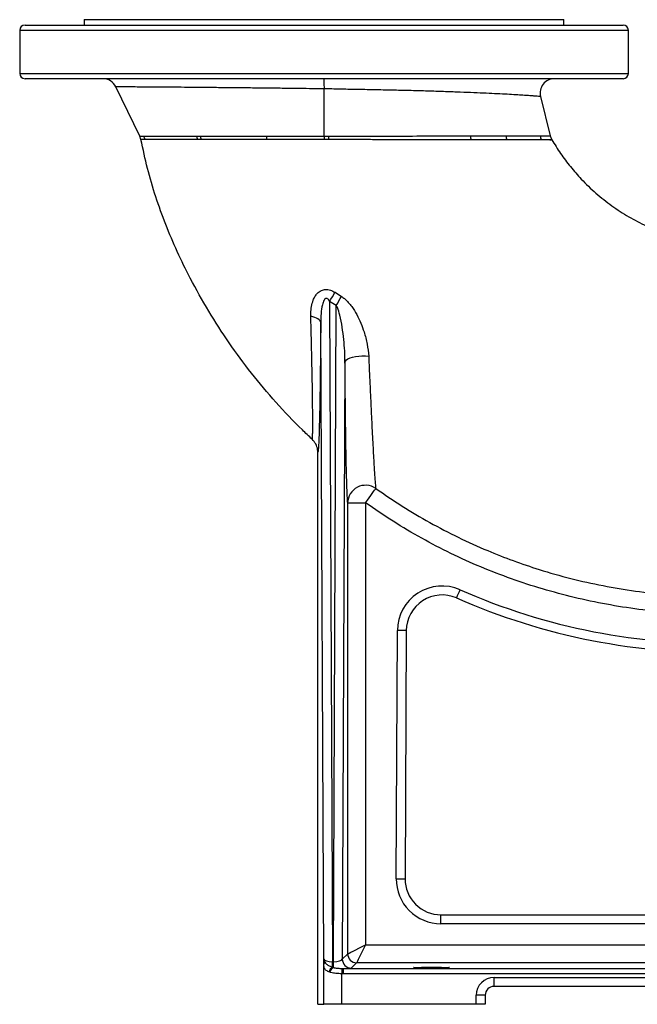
# Model space of a CAD drawing. Header units: millimetres. Extents: x 1556 to 4262, y 988 to 5170.
# Tile 1 of 18: x 1556 to 2246, y 988 to 2088. Entities that reach past the tile are written whole.
import ezdxf

# ---------------------------------------------------------------- set-up
doc = ezdxf.new("R2010")
doc.units = ezdxf.units.MM
doc.header["$LTSCALE"] = 2

msp = doc.modelspace()

# ---------------------------------------------------------------- linework, layer by layer
at = {"color": 7, "linetype": 'Continuous', "lineweight": 25}
for p, q in [((1562, 2082.5), (2230, 2082.5)), ((1628, 2088.5), (1628, 2082.5)), ((1628, 2088.5), (1896, 2088.5)), ((1896, 2088.5), (2164, 2088.5)), ((2164, 2082.5), (2164, 2088.5)), ((1556, 2076.5), (1556, 2028.5)), ((2236, 2028.5), (2236, 2076.5)), ((1896, 2022.5), (1562, 2022.5)), ((1690.2, 1958.3), (1663.4, 2013.5)), ((2230, 2022.5), (1896, 2022.5)), ((1896, 2011.2), (1896, 2011.2)), ((1896, 1958.3), (1896, 2011.2)), ((2137.9, 2002.6), (2148.7, 1958.7)), ((1691.5, 1954.5), (1690.2, 1958.3)), ((1754, 1958.3), (1757.9, 1958.3)), ((1896, 1958.3), (1896, 1958.3)), ((2148.7, 1958.7), (2150.5, 1954.4)), ((1758.7, 1954.5), (1754.8, 1954.5)), ((1908.3, 1783.9), (1915.4, 1779.3)), ((1909.7, 1769.3), (1902.2, 1773.7)), ((1902.2, 1773.7), (1905.6, 1036)), ((1906.4, 1036), (1909.7, 1769.3)), ((1895.6, 1038.9), (1892.3, 1750)), ((1919.4, 1705.7), (1916.4, 1038.9)), ((1889, 988.5), (1889, 1605.2)), ((1922.4, 1044.9), (1922.4, 1548.7)), ((1922.4, 1548.7), (1942.4, 1548.7)), ((1942.4, 1548.7), (1942.4, 1054.9)), ((1976.6, 1128.7), (1977.9, 1406)), ((1987.9, 1406), (1986.6, 1128.6)), ((2026.6, 1078.5), (2026.6, 1088.5)), ((2026.6, 1088.5), (2444, 1088.5)), ((2444, 1078.5), (2026.6, 1078.5)), ((1942.4, 1054.9), (2577.2, 1054.9)), ((1905.6, 1036), (1906.4, 1036)), ((1905.6, 1029.8), (1905.6, 1036)), ((1906.4, 1029.6), (1906.4, 1036)), ((1916.4, 1038.9), (1922.4, 1044.9)), ((1932.4, 1034.9), (1926.4, 1028.9)), ((2592.2, 1034.9), (1932.4, 1034.9)), ((1895.6, 988.5), (1895.6, 1033.5)), ((1902.4, 1024.2), (1901.3, 1024.6)), ((1905.6, 1029.8), (1906.4, 1029.6)), ((1915.8, 1028.6), (1917.4, 1028.6)), ((1917.4, 1028.6), (1917.4, 1022.6)), ((1917.4, 1028.6), (2601.1, 1028.6)), ((1915.6, 1022.6), (1915.6, 988.5)), ((1917.4, 1022.6), (1915.6, 1022.6)), ((2601.1, 1022.6), (1917.4, 1022.6)), ((2086, 1018.5), (2606, 1018.5)), ((2086, 1008.5), (2086, 1018.5)), ((2606, 1008.5), (2086, 1008.5)), ((2066, 988.5), (2066, 998.5)), ((2076, 998.5), (2066, 998.5)), ((2076, 998.5), (2076, 988.5)), ((1889, 988.5), (1895.6, 988.5)), ((1915.6, 988.5), (1895.6, 988.5)), ((2066, 988.5), (1915.6, 988.5)), ((2076, 988.5), (2066, 988.5))]:
    msp.add_line(p, q, dxfattribs=at)
at = {"color": 8, "linetype": 'Continuous', "lineweight": 25}
for p, q in [((2236, 2076.5), (1556, 2076.5)), ((1556, 2028.5), (1896, 2028.5)), ((1896, 2028.5), (2236, 2028.5))]:
    msp.add_line(p, q, dxfattribs=at)
at = {"color": 7, "linetype": 'Continuous', "lineweight": 25, "flags": 128}
for points in [[(1892.3, 1750), (1892.1, 1751), (1891.5, 1752.1), (1890.5, 1753.2), (1889.2, 1754.1), (1887.6, 1755), (1885.7, 1755.8), (1883.6, 1756.5), (1881.2, 1757.1)], [(1919.4, 1705.7), (1919.9, 1707), (1921, 1708.3), (1922.7, 1709.6), (1925.1, 1710.6), (1927.9, 1711.6), (1931.2, 1712.3), (1934.7, 1712.7), (1938.4, 1712.9), (1942.2, 1712.9), (1945.9, 1712.6)], [(1942.4, 1548.7), (1944.4, 1551.5), (1946.4, 1554.3), (1948.2, 1556.9), (1949.9, 1559.3), (1951.3, 1561.3), (1952.5, 1562.9), (1953.3, 1564.1), (1953.8, 1564.8)], [(2044, 1442.4), (2044.1, 1442.6), (2044.3, 1443.1), (2044.7, 1443.9), (2045.2, 1445.1), (2045.8, 1446.5), (2046.5, 1448), (2047.2, 1449.8), (2048, 1451.5)], [(1987.9, 1406), (1987.7, 1406), (1987.1, 1406), (1986.2, 1406), (1985, 1406), (1983.4, 1406), (1981.7, 1406), (1979.8, 1406), (1977.9, 1406)], [(1976.6, 1128.7), (1978.6, 1128.7), (1980.4, 1128.7), (1982.2, 1128.7), (1983.7, 1128.7), (1984.9, 1128.7), (1985.9, 1128.7), (1986.4, 1128.6), (1986.6, 1128.6)], [(1922.4, 1044.9), (1922.8, 1045.1), (1924, 1045.7), (1925.9, 1046.6), (1928.4, 1047.8), (1931.4, 1049.4), (1934.8, 1051.1), (1938.5, 1052.9), (1942.4, 1054.9)], [(1942.4, 1054.9), (1940.4, 1051), (1938.6, 1047.3), (1936.9, 1043.9), (1935.4, 1040.8), (1934.1, 1038.4), (1933.2, 1036.5), (1932.6, 1035.3), (1932.4, 1034.9)], [(1915.8, 1028.6), (1915.8, 1028.4), (1915.8, 1028), (1915.8, 1027.4), (1915.8, 1026.7), (1915.7, 1025.8), (1915.7, 1024.8), (1915.7, 1023.7), (1915.6, 1022.6)]]:
    msp.add_lwpolyline(points, dxfattribs=at)
at = {"color": 7, "linetype": 'Continuous', "lineweight": 25}
for centre, radius, start, end in [((1562, 2076.5), 6, 90, 180), ((2230, 2076.5), 6, 0, 90), ((1562, 2028.5), 6, 180, 270), ((2230, 2028.5), 6, 270, 0), ((1649, 2006.5), 16, 25.9431, 90), ((2153.4, 2006.5), 16, 90.0002, 193.8754), ((1680, 1951.4), 16.2, 10.9269, 25.3222), ((1733.7, 1952), 21.2, 6.9131, 17.3765), ((1737.1, 1952), 21.8, 6.6718, 16.8572), ((1790.6, 1952.5), 41.7, 2.908, 8.0034), ((1615.2, 1949.7), 286.1, 0.9769, 1.7306), ((2086, 1958.4), 26.3, 179.5312, 188.9978), ((2119.6, 1960), 20.4, 183.6621, 195.9182), ((2153.8, 1961.8), 16.7, 190.944, 206.2068), ((1783.6, 1851.4), 141.7, 326.7845, 331.5531), ((1784.7, 1847.2), 147.3, 328.0766, 332.5751), ((1942.4, 1548.2), 20.1, 55.5534, 178.8092), ((2027.9, 1405.8), 50, 66.2606, 179.7367), ((2027.9, 1405.8), 40, 66.2606, 179.7367), ((2333.8, 2101.5), 720, 246.2606, 271.5667), ((2333.8, 2101.5), 710, 246.2606, 271.5667), ((2026.6, 1128.5), 50, 179.7367, 270), ((2026.6, 1128.5), 40, 179.7367, 270), ((1898.2, 1033.2), 2.6, 121.0737, 174.0025), ((1926.4, 1038.9), 10, 180.0204, 269.9803), ((1932.4, 1044.9), 10, 180.0201, 269.9799), ((1909.2, 1022.5), 8.16, 116.0098, 164.8516), ((1910.3, 1022.5), 8.11, 119.09, 167.6339), ((2086, 998.5), 20, 90, 180), ((2086, 998.5), 10, 90, 180)]:
    msp.add_arc(centre, radius, start, end, dxfattribs=at)
for centre, major_axis, ratio, start_param, end_param in [((1905.6, 1038.9), (10, -0.1), 0.290803, 3.162573, 4.716491), ((1906.4, 1038.9), (10, 0.1), 0.290803, 4.708287, 6.262205), ((1906.4, 1028.9), (20, 0), 0.018133, 5.296945, 6.265054)]:
    msp.add_ellipse(centre, major_axis=major_axis, ratio=ratio, start_param=start_param, end_param=end_param, dxfattribs=at)
msp.add_ellipse((2016, 1029.5), major_axis=(20, 0), ratio=0.017455, dxfattribs=at)
for points, knots in [([(1896, 2011.2), (1896, 2011.2), (1890.6, 2011.2), (1879.9, 2011.4), (1862.7, 2011.6), (1844.5, 2011.8), (1825.3, 2012.1), (1806.7, 2012.2), (1788.7, 2012.4), (1771.6, 2012.6), (1755.3, 2012.7), (1740, 2012.9), (1725.9, 2013), (1713.1, 2013.1), (1701.5, 2013.2), (1691.4, 2013.2), (1682.7, 2013.3), (1675.6, 2013.4), (1670, 2013.4), (1666.1, 2013.4), (1663.8, 2013.5), (1663.5, 2013.5), (1663.4, 2013.5)], [0, 0, 0, 0, 0, 0.043878, 0.087756, 0.141861, 0.196159, 0.250456, 0.304558, 0.358643, 0.412922, 0.467201, 0.521284, 0.575086, 0.629082, 0.683077, 0.73688, 0.790582, 0.844475, 0.898369, 0.952071, 1, 1, 1, 1]), ([(1895.8, 2022.5), (1895.8, 2022.5), (1895.8, 2022.4), (1895.8, 2021.9), (1895.9, 2019.9), (1895.9, 2016.2), (1896, 2012.8), (1896, 2011.2)], [0, 0, 0, 0, 0.049822, 0.205723, 0.470482, 0.735241, 1, 1, 1, 1]), ([(2137.9, 2002.6), (2137.9, 2002.6), (2137.9, 2002.6), (2137.5, 2002.7), (2135.6, 2002.8), (2132.6, 2003), (2128.5, 2003.3), (2123.1, 2003.7), (2116.4, 2004.2), (2108.1, 2004.7), (2098.1, 2005.2), (2086.8, 2005.8), (2074, 2006.4), (2059.9, 2007), (2044.3, 2007.6), (2027.5, 2008.2), (2009.7, 2008.8), (1991.2, 2009.3), (1972, 2009.7), (1952, 2010.1), (1932.5, 2010.5), (1913.7, 2010.8), (1901.9, 2011.2), (1896, 2011.2), (1896, 2011.2)], [0, 0, 0, 0, 0.0000003, 0.0429596, 0.0861646, 0.1292355, 0.172308, 0.216289, 0.2602714, 0.3106951, 0.3611203, 0.4128206, 0.4645211, 0.518468, 0.5724152, 0.6278906, 0.6833655, 0.7379111, 0.7924565, 0.848643, 0.9048289, 0.9522807, 0.9999997, 1, 1, 1, 1]), ([(1690.2, 1958.3), (1690.2, 1958.3), (1690.2, 1958.3), (1690.2, 1958.3), (1690.2, 1958.3), (1690.2, 1958.3), (1690.3, 1958.3), (1690.4, 1958.3), (1690.7, 1958.3), (1690.9, 1958.3), (1692.1, 1958.3), (1693.2, 1958.3), (1694.7, 1958.3)], [0, 0, 0, 0, 0.03125, 0.03125, 0.0625, 0.125, 0.125, 0.25, 0.25, 0.5, 0.5, 1, 1, 1, 1]), ([(1694.7, 1958.3), (1696.9, 1958.3), (1699.7, 1958.3), (1706.9, 1958.3), (1711.2, 1958.3), (1717.5, 1958.3), (1718.8, 1958.3), (1721.5, 1958.3), (1722.9, 1958.3), (1727.1, 1958.3), (1730.1, 1958.3), (1739.6, 1958.3), (1746.5, 1958.3), (1754, 1958.3)], [0, 0, 0, 0, 0.25, 0.25, 0.5, 0.5, 0.5625, 0.5625, 0.625, 0.625, 0.75, 0.75, 1, 1, 1, 1]), ([(1757.9, 1958.3), (1762.4, 1958.3), (1771.5, 1958.3), (1786.4, 1958.3), (1802.2, 1958.3), (1817.5, 1958.3), (1827.6, 1958.3), (1831.9, 1958.3)], [0, 0, 0, 0, 0.207614, 0.415229, 0.628828, 0.84243, 1, 1, 1, 1]), ([(1831.9, 1958.3), (1842.2, 1958.3), (1852.7, 1958.3), (1868.8, 1958.3), (1874.1, 1958.3), (1882.3, 1958.3), (1885, 1958.3), (1889.1, 1958.3), (1890.5, 1958.3), (1892.5, 1958.3), (1893.6, 1958.3), (1894.6, 1958.3), (1895.3, 1958.3), (1895.6, 1958.3), (1896, 1958.3)], [0, 0, 0, 0, 0.5, 0.5, 0.75, 0.75, 0.875, 0.875, 0.9375, 0.9375, 0.96875, 0.984375, 0.984375, 1, 1, 1, 1]), ([(1896, 1958.3), (1896, 1957.4), (1896, 1956.2), (1896.1, 1954.9), (1896.1, 1954.6)], [0, 0, 0, 0, 0.693118, 1, 1, 1, 1]), ([(1896, 1958.3), (1896, 1958.3), (1897.7, 1958.3), (1899.5, 1958.3), (1901.2, 1958.3)], [0, 0, 0, 0, 0.0000227, 1, 1, 1, 1]), ([(1901.2, 1958.3), (1908.3, 1958.3), (1915.4, 1958.3), (1929.5, 1958.4), (1936.5, 1958.4), (1950.5, 1958.4), (1957.4, 1958.4), (1967.8, 1958.5), (1971.3, 1958.5), (1978.1, 1958.5), (1981.5, 1958.5), (1998.3, 1958.5), (2011.3, 1958.6), (2030.1, 1958.6), (2036.2, 1958.6), (2045.2, 1958.6), (2048.2, 1958.6), (2054, 1958.6), (2056.9, 1958.6), (2059.7, 1958.6)], [0, 0, 0, 0, 0.125, 0.125, 0.25, 0.25, 0.375, 0.375, 0.4375, 0.4375, 0.5, 0.5, 0.75, 0.75, 0.875, 0.875, 0.9375, 0.9375, 1, 1, 1, 1]), ([(2059.7, 1958.6), (2063.3, 1958.6), (2070.4, 1958.7), (2080.5, 1958.7), (2090.2, 1958.7), (2096.2, 1958.7), (2099.2, 1958.7)], [0, 0, 0, 0, 0.248413, 0.496821, 0.748413, 1, 1, 1, 1]), ([(2099.2, 1958.7), (2103.1, 1958.7), (2110.9, 1958.7), (2121.2, 1958.6), (2130.3, 1958.6), (2135, 1958.6), (2137.3, 1958.6)], [0, 0, 0, 0, 0.246226, 0.492434, 0.746232, 1, 1, 1, 1]), ([(2137.3, 1958.6), (2139, 1958.6), (2142.4, 1958.7), (2146, 1958.7), (2148.2, 1958.7), (2148.7, 1958.7), (2148.7, 1958.7), (2148.7, 1958.7)], [0, 0, 0, 0, 0.246361, 0.492705, 0.746356, 0.999998, 1, 1, 1, 1]), ([(1882.7, 1619.8), (1879, 1623.2), (1865.1, 1636.5), (1842, 1660.7), (1814.7, 1693.2), (1789.7, 1727.2), (1766.9, 1762.7), (1747.7, 1796.8), (1731.8, 1829.2), (1718.9, 1859.5), (1707.7, 1890.6), (1698.4, 1922.2), (1693.8, 1943.7), (1691.5, 1954.5)], [0, 0, 0, 0, 0.0385338, 0.147428, 0.2557424, 0.3636106, 0.4711839, 0.5787445, 0.6631742, 0.7474752, 0.831654, 0.9157735, 1, 1, 1, 1]), ([(1696, 1954.5), (1694.7, 1954.5), (1692.1, 1954.5), (1691.5, 1954.5), (1691.5, 1954.5), (1691.5, 1954.5)], [0, 0, 0, 0, 0.497383, 0.999997, 1, 1, 1, 1]), ([(1754.8, 1954.5), (1750.6, 1954.5), (1742.4, 1954.5), (1731.3, 1954.5), (1721.3, 1954.5), (1713.4, 1954.5), (1707.4, 1954.5), (1702.8, 1954.5), (1698.9, 1954.5), (1696.9, 1954.5), (1696, 1954.5)], [0, 0, 0, 0, 0.143302, 0.286604, 0.434053, 0.581501, 0.685347, 0.789192, 0.894596, 1, 1, 1, 1]), ([(1832.2, 1954.6), (1825.6, 1954.6), (1812.4, 1954.6), (1793.5, 1954.6), (1775.3, 1954.5), (1764.3, 1954.5), (1758.7, 1954.5)], [0, 0, 0, 0, 0.2450564, 0.4901071, 0.745056, 1, 1, 1, 1]), ([(1896.1, 1954.6), (1890.7, 1954.6), (1879.9, 1954.6), (1863.8, 1954.6), (1847.8, 1954.6), (1837.4, 1954.6), (1832.2, 1954.6)], [0, 0, 0, 0, 0.247398, 0.494793, 0.747399, 1, 1, 1, 1]), ([(2060, 1954.3), (2053.5, 1954.3), (2040.3, 1954.3), (2018.7, 1954.3), (1995.9, 1954.4), (1974.3, 1954.4), (1954.6, 1954.4), (1937.1, 1954.5), (1919.3, 1954.5), (1907.3, 1954.5), (1901.3, 1954.5)], [0, 0, 0, 0, 0.142305, 0.284612, 0.432633, 0.580649, 0.684329, 0.788006, 0.894005, 1, 1, 1, 1]), ([(2099.9, 1954.4), (2096.9, 1954.3), (2090.9, 1954.3), (2081.2, 1954.3), (2071, 1954.3), (2063.7, 1954.3), (2060, 1954.3)], [0, 0, 0, 0, 0.248387, 0.49678, 0.74839, 1, 1, 1, 1]), ([(2138.8, 1954.4), (2136.4, 1954.4), (2131.8, 1954.4), (2122.7, 1954.4), (2112.2, 1954.4), (2104, 1954.4), (2099.9, 1954.4)], [0, 0, 0, 0, 0.245984, 0.491996, 0.745987, 1, 1, 1, 1]), ([(2150.5, 1954.4), (2150.5, 1954.4), (2146.6, 1954.4), (2151.7, 1954.4), (2147.2, 1954.4), (2144.3, 1954.4), (2140.6, 1954.4), (2138.8, 1954.4)], [0, 0, 0, 0, 0.000003, 0.246121, 0.492247, 0.746114, 1, 1, 1, 1]), ([(2150.5, 1954.4), (2153.6, 1949.2), (2160, 1938.8), (2171.1, 1924.1), (2184.2, 1909.2), (2199.5, 1894.4), (2217.3, 1880.4), (2236, 1868), (2249.4, 1861.4), (2256, 1858.1)], [0, 0, 0, 0, 0.12594, 0.252418, 0.3798, 0.536585, 0.69221, 0.847065, 1, 1, 1, 1]), ([(1881.2, 1757.1), (1881.2, 1758.2), (1881.2, 1762), (1881.8, 1768.1), (1883.4, 1774.3), (1885.7, 1779.2), (1888.6, 1783.1), (1892.5, 1786.1), (1897.7, 1787.5), (1903.2, 1786.7), (1906.6, 1784.8), (1908.3, 1783.9)], [0, 0, 0, 0, 0.0715452, 0.226058, 0.3802298, 0.4722547, 0.5640547, 0.6853284, 0.7818329, 0.88994, 1, 1, 1, 1]), ([(1902.2, 1773.7), (1901.9, 1774.3), (1901.3, 1775.4), (1900.2, 1776.6), (1899.2, 1777.1), (1898.4, 1777.2), (1897.7, 1777), (1896.8, 1776.3), (1895.3, 1774.1), (1893.6, 1768.6), (1892.5, 1760.1), (1892.4, 1753.4), (1892.3, 1750)], [0, 0, 0, 0, 0.056455, 0.113293, 0.137529, 0.161996, 0.183736, 0.211584, 0.261043, 0.415654, 0.705187, 1, 1, 1, 1]), ([(1915.4, 1779.3), (1916.6, 1778.5), (1919.4, 1776.6), (1923.2, 1772.7), (1927.9, 1766.8), (1932.7, 1759.1), (1937.2, 1749.5), (1941.2, 1738.5), (1944.6, 1726.1), (1945.4, 1717.1), (1945.9, 1712.6)], [0, 0, 0, 0, 0.053926, 0.132546, 0.211323, 0.349759, 0.488923, 0.627819, 0.814071, 1, 1, 1, 1]), ([(1919.4, 1705.7), (1919.4, 1709.9), (1919.2, 1718.5), (1918.1, 1731.5), (1916.4, 1744.9), (1914.1, 1756.8), (1911.9, 1765), (1910.1, 1768.5), (1909.7, 1769.3)], [0, 0, 0, 0, 0.196132, 0.393032, 0.605303, 0.818591, 0.958905, 1, 1, 1, 1]), ([(1882.7, 1619.8), (1882.7, 1619.8), (1882.7, 1619.8), (1882.9, 1619.9), (1883, 1621.1), (1883.2, 1623.1), (1883.3, 1626), (1883.4, 1630.2), (1883.4, 1636), (1883.4, 1644.1), (1883.3, 1655), (1883.1, 1669), (1882.9, 1684.6), (1882.5, 1701.4), (1882.2, 1719.2), (1881.7, 1737.8), (1881.4, 1750.6), (1881.2, 1757.1)], [0, 0, 0, 0, 0.000001, 0.051305, 0.10261, 0.145895, 0.189182, 0.250031, 0.311011, 0.371883, 0.461756, 0.551949, 0.641932, 0.731249, 0.820844, 0.910542, 1, 1, 1, 1]), ([(1892.3, 1750), (1892.3, 1743.2), (1892.1, 1729.6), (1892, 1710.1), (1891.7, 1691.5), (1891.5, 1673.8), (1891.2, 1657.4), (1890.9, 1642.5), (1890.6, 1630.7), (1890.3, 1621.7), (1890, 1615.1), (1889.7, 1610), (1889.5, 1606.9), (1889.2, 1605.3), (1889.1, 1605.2), (1889, 1605.2)], [0, 0, 0, 0, 0.08817, 0.176581, 0.2649, 0.352943, 0.443152, 0.533574, 0.623687, 0.691821, 0.760275, 0.82869, 0.896771, 0.948386, 1, 1, 1, 1]), ([(1922.4, 1548.7), (1922.3, 1550), (1922.1, 1552.8), (1921.8, 1559.1), (1921.5, 1567), (1921.2, 1576.6), (1920.9, 1587.5), (1920.7, 1599.8), (1920.4, 1613.3), (1920.2, 1628.6), (1920, 1645.8), (1919.8, 1664.8), (1919.6, 1684.8), (1919.5, 1698.7), (1919.4, 1705.7)], [0, 0, 0, 0, 0.0762795, 0.1525644, 0.2316761, 0.3107963, 0.388817, 0.4668462, 0.5470446, 0.6272522, 0.7193556, 0.8114731, 0.9057301, 1, 1, 1, 1]), ([(1945.9, 1712.6), (1946.1, 1706.1), (1946.7, 1693.1), (1947.6, 1674.3), (1948.4, 1656.2), (1949.2, 1639.9), (1949.9, 1625.6), (1950.6, 1612.9), (1951.2, 1601.3), (1951.8, 1591.3), (1952.3, 1582.8), (1952.8, 1575.8), (1953.3, 1569.3), (1953.6, 1566.4), (1953.8, 1564.8)], [0, 0, 0, 0, 0.094292, 0.188826, 0.283279, 0.377459, 0.456289, 0.535376, 0.614408, 0.693162, 0.764107, 0.835176, 0.906099, 1, 1, 1, 1]), ([(1889, 1605.2), (1889, 1606.1), (1888.8, 1609.3), (1887.1, 1614.7), (1884.2, 1618.1), (1882.7, 1619.8)], [0, 0, 0, 0, 0.175681, 0.587842, 1, 1, 1, 1]), ([(1953.8, 1564.8), (1963.6, 1558.1), (1983.2, 1544.7), (2014, 1526.5), (2045.9, 1509.9), (2077, 1495.8), (2107.2, 1483.9), (2138.2, 1473.4), (2171.6, 1463.9), (2207.6, 1455.9), (2244.2, 1449.7), (2281.5, 1445.9), (2319.4, 1444.1), (2366.9, 1443.8), (2401.8, 1443.9), (2424.1, 1443.9)], [0, 0, 0, 0, 0.071897, 0.143794, 0.216553, 0.289311, 0.351043, 0.412912, 0.487189, 0.561524, 0.635802, 0.712118, 0.788516, 0.864905, 1, 1, 1, 1]), ([(2424.1, 1424.2), (2412.3, 1424.2), (2388.8, 1424.1), (2353.4, 1423.9), (2318.1, 1424.3), (2282.8, 1426), (2247.2, 1429.4), (2211.4, 1435.1), (2175.5, 1442.7), (2140.1, 1452.2), (2105.2, 1463.5), (2071, 1476.8), (2037.6, 1491.9), (2004.9, 1508.9), (1973, 1527.7), (1952.6, 1541.7), (1942.4, 1548.7)], [0, 0, 0, 0, 0.069643, 0.139352, 0.209016, 0.278581, 0.348103, 0.420207, 0.49247, 0.564781, 0.637036, 0.709133, 0.781415, 0.853696, 0.926848, 1, 1, 1, 1]), ([(1895.6, 1038.9), (1895.6, 1038.9), (1895.6, 1038.6), (1895.7, 1038), (1896, 1036.9), (1896.5, 1036), (1896.9, 1035.4)], [0, 0, 0, 0, 0.00438, 0.257388, 0.508553, 1, 1, 1, 1]), ([(1895.6, 1033.5), (1895.6, 1035), (1895.6, 1036.7), (1895.6, 1038.6), (1895.6, 1038.9), (1895.6, 1038.9)], [0, 0, 0, 0, 0.837392, 0.9943033, 1, 1, 1, 1]), ([(1896.9, 1035.4), (1897.4, 1034.7), (1898.7, 1033.3), (1901.6, 1031.3), (1904.3, 1030.3), (1905.6, 1029.8)], [0, 0, 0, 0, 0.308031, 0.665103, 1, 1, 1, 1]), ([(1901.3, 1024.6), (1900, 1025.4), (1897.4, 1026.7), (1895.9, 1029.8), (1895.7, 1032.4), (1895.6, 1033.5)], [0, 0, 0, 0, 0.377487, 0.730294, 1, 1, 1, 1]), ([(1915.6, 1022.6), (1913.5, 1022.7), (1909.2, 1022.8), (1904.9, 1023.5), (1902.8, 1024.1), (1902.4, 1024.2)], [0, 0, 0, 0, 0.4394627, 0.8751895, 1, 1, 1, 1]), ([(1906.4, 1029.6), (1906.7, 1029.5), (1908.4, 1029.1), (1911.6, 1028.7), (1914.4, 1028.6), (1915.8, 1028.6)], [0, 0, 0, 0, 0.128885, 0.567185, 1, 1, 1, 1])]:
    msp.add_open_spline(points, degree=3, knots=knots, dxfattribs=at)
msp.add_open_spline([(1901.3, 1954.5), (1899.6, 1954.6), (1897.8, 1954.6), (1896.1, 1954.6)], degree=3, dxfattribs=at)

doc.saveas('drawing.dxf')
